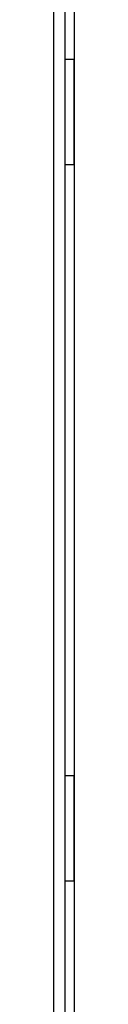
# Model space of a CAD drawing. Header units: inches. Extents: x 1390 to 5322, y 201 to 2979.
# Tile 16 of 85: x 2174.18 to 2178.48, y 1317.25 to 1523.42. Entities that reach past the tile are written whole.
import ezdxf

# ---------------------------------------------------------------- set-up
doc = ezdxf.new("R2010")
doc.units = ezdxf.units.IN
doc.header["$MEASUREMENT"] = 0
doc.layers.add('PWR_0600HP', color=7, linetype='Continuous')

# ---------------------------------------------------------------- blocks, each defined once
blk = doc.blocks.new('ssw06_front')
at = {"color": 7, "linetype": 'Continuous'}
for p, q in [((540, -60), (540, -740)), ((535.7, -710.65), (535.7, -89.15)), ((538.1, -710.65), (538.1, -89.15)), ((539.97, -563), (539.97, -541))]:
    blk.add_line(p, q, dxfattribs=at)
at = {"color": 144, "linetype": 'Continuous'}
for p, q in [((539.97, -391), (538.1, -391)), ((539.97, -413), (539.97, -391)), ((538.1, -413), (539.97, -413)), ((539.97, -541), (538.1, -541)), ((538.1, -563), (539.97, -563))]:
    blk.add_line(p, q, dxfattribs=at)

msp = doc.modelspace()

# ---------------------------------------------------------------- block references
at = {"layer": 'PWR_0600HP'}
msp.add_blockref('ssw06_front', (1638.48, 1906.09), dxfattribs=at)

doc.saveas('drawing.dxf')
